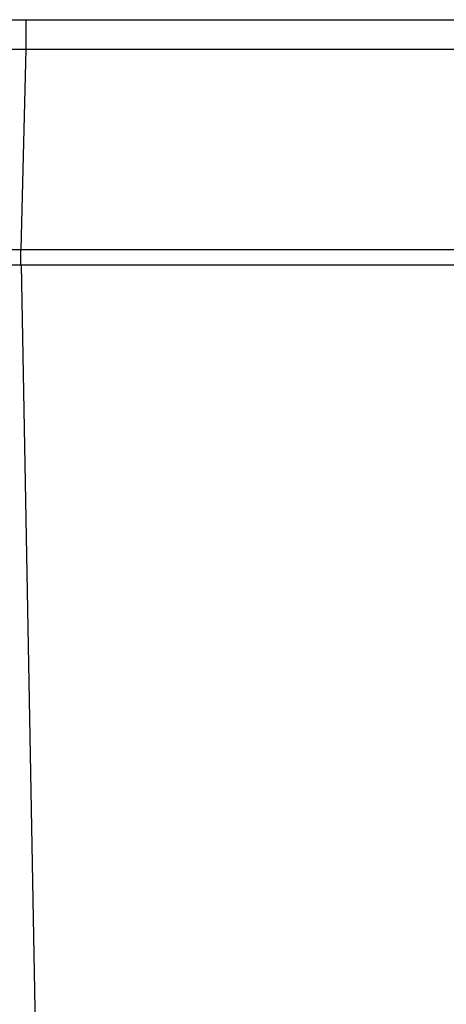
# Model space of a CAD drawing. Header units: millimetres. Extents: x 0 to 420, y 0 to 297.
# Tile 21 of 140: x 90 to 98, y 68 to 87. Entities that reach past the tile are written whole.
import ezdxf

# ---------------------------------------------------------------- set-up
doc = ezdxf.new("R2010")
doc.units = ezdxf.units.MM
doc.header["$LTSCALE"] = 23.1
doc.layers.get('0').update_dxf_attribs({"linetype": 'CONTINUOUS'})
doc.layers.add('03___PRT_ALL_CURVES', color=7, linetype='CONTINUOUS')

msp = doc.modelspace()

# ---------------------------------------------------------------- linework, layer by layer
at = {"color": 7, "linetype": 'Continuous'}
for p, q in [((86.6777, 86.9725), (148.2046, 86.9725)), ((90.1348, 86.9725), (90.1348, 86.3934)), ((90.1348, 86.3934), (90.039, 82.4725)), ((90.1348, 86.3934), (101.401, 86.3934)), ((85.9411, 82.4725), (148.9411, 82.4725)), ((90.0385, 82.1725), (90.0385, 82.4725)), ((85.9486, 82.1725), (148.7972, 82.1725)), ((90.044, 82.1725), (90.366, 64.6107))]:
    msp.add_line(p, q, dxfattribs=at)
msp.add_open_spline([(89.4305, 86.3934), (89.467, 86.3955), (89.5586, 86.3975), (89.7934, 86.3988), (89.9916, 86.3962), (90.1348, 86.3934)], degree=3, knots=[0, 0, 0, 0, 0.155906, 0.3897638, 1, 1, 1, 1], dxfattribs=at)
at = {"layer": '03___PRT_ALL_CURVES', "color": 4, "linetype": 'Continuous'}
msp.add_line((85.9408, 82.4725), (148.9378, 82.4725), dxfattribs=at)

doc.saveas('drawing.dxf')
